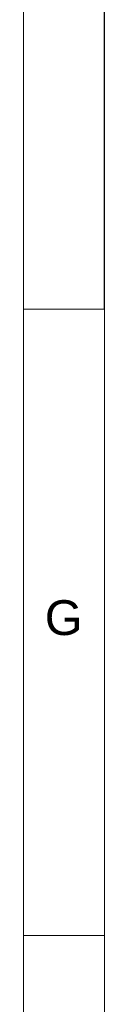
# Model space of a CAD drawing. Header units: millimetres. Extents: x 0 to 25230, y 0 to 17820.
# Tile 202 of 214: x 25020 to 25230, y 6302 to 8849. Entities that reach past the tile are written whole.
import ezdxf

# ---------------------------------------------------------------- set-up
doc = ezdxf.new("R2010")
doc.units = ezdxf.units.MM
doc.linetypes.add('SLD-Sólida', pattern=[0])
doc.layers.add('DETALHAMENTO', color=8, linetype='SLD-Sólida')
doc.styles.add('SLDTEXTSTYLE2', font='ARIAL.TTF')

msp = doc.modelspace()

# ---------------------------------------------------------------- linework, layer by layer
at = {"color": 7, "linetype": 'SLD-Sólida', "lineweight": 18, "ltscale": 30}
for p, q in [((25020, 210), (25020, 17610)), ((25230, 8100), (25020, 8100)), ((25230, 6480), (25230, 8100)), ((25230, 6480), (25230, 8100)), ((25230, 6480), (25230, 8100)), ((25230, 6480), (25020, 6480)), ((25230, 4860), (25230, 6480))]:
    msp.add_line(p, q, dxfattribs=at)
at = {"layer": 'DETALHAMENTO', "color": 7, "ltscale": 30}
msp.add_line((25230, 8100), (25230, 9720), dxfattribs=at)
msp.add_line((25230, 8100), (25230, 9720), dxfattribs=at)
msp.add_line((25230, 8100), (25230, 9720), dxfattribs=at)

# ---------------------------------------------------------------- texts
at = {"layer": 'DETALHAMENTO', "color": 7, "ltscale": 30, "insert": (25075.2, 7347.2), "char_height": 90, "attachment_point": 1, "style": 'SLDTEXTSTYLE2'}
msp.add_mtext('G', dxfattribs=at)

doc.saveas('drawing.dxf')
